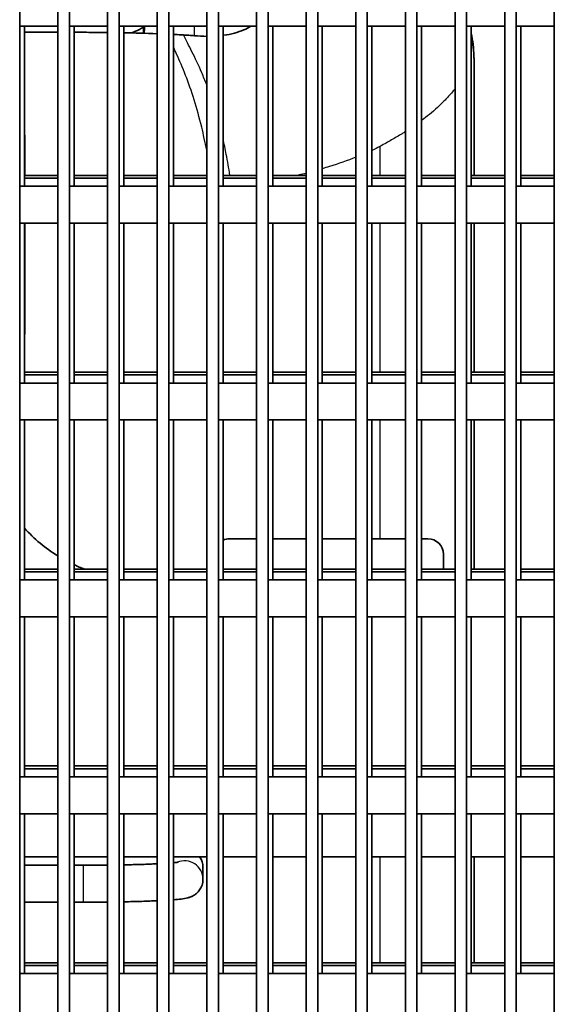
# Model space of a CAD drawing. Header units: millimetres. Extents: x 437 to 2596, y 423 to 1674.
# Tile 86 of 97: x 2452 to 2520, y 1418 to 1545. Entities that reach past the tile are written whole.
import ezdxf

# ---------------------------------------------------------------- set-up
doc = ezdxf.new("R2010")
doc.units = ezdxf.units.MM
doc.header["$LTSCALE"] = 5
doc.layers.add('0_CWD_4', color=7, linetype='Continuous', lineweight=25)
doc.layers.add('0_CWD_Line_035', color=7, linetype='Continuous', lineweight=35)

msp = doc.modelspace()

# ---------------------------------------------------------------- linework, layer by layer
at = {"layer": '0_CWD_4'}
for p, q in [((2474.08, 1544.22), (2474.08, 1542.99)), ((2498.01, 1528.72), (2498.01, 1525)), ((2498.01, 1518.84), (2498.01, 1499.62)), ((2498.01, 1493.47), (2498.01, 1478.16)), ((2498.01, 1437.17), (2498.01, 1423.49)), ((2459.83, 1431.32), (2459.83, 1436.08))]:
    msp.add_line(p, q, dxfattribs=at)
msp.add_ellipse((2472.83, 1434.27), major_axis=(2.38, 0), ratio=0.999048, start_param=0, end_param=1.975352, dxfattribs=at)
for points, knots in [([(2475.69, 1536.67), (2475.48, 1537.21), (2475.27, 1537.72), (2475.06, 1538.22), (2474.64, 1539.2), (2474.21, 1540.11), (2473.79, 1540.94), (2473.4, 1541.72), (2473.03, 1542.43), (2472.68, 1543.1)], [0.5889745, 0.5889745, 0.5889745, 0.5889745, 0.6746714, 0.6746714, 0.6746714, 0.8433652, 0.8433652, 0.8433652, 1, 1, 1, 1]), ([(2475.69, 1528.24), (2475.49, 1529.27), (2475, 1531.53), (2474.09, 1534.79), (2472.98, 1537.96), (2472.04, 1540.14), (2471.53, 1541.26), (2471.39, 1541.56)], [0.1996907, 0.1996907, 0.1996907, 0.1996907, 0.3273628, 0.491046, 0.6547292, 0.8184124, 0.879483, 0.879483, 0.879483, 0.879483]), ([(2507.69, 1536.16), (2507.4, 1535.8), (2507.09, 1535.43), (2506.73, 1535.04), (2506.59, 1534.89), (2506.45, 1534.74), (2506.3, 1534.59), (2505.75, 1534.02), (2505.12, 1533.44), (2504.4, 1532.85), (2504.08, 1532.59), (2503.74, 1532.33), (2503.39, 1532.07)], [0.2034088, 0.2034088, 0.2034088, 0.2034088, 0.3333333, 0.3333333, 0.3333333, 0.3849549, 0.3849549, 0.3849549, 0.5732241, 0.5732241, 0.5732241, 0.6565814, 0.6565814, 0.6565814, 0.6565814]), ([(2501.29, 1530.63), (2501.15, 1530.54), (2501.01, 1530.46), (2500.87, 1530.37), (2500.44, 1530.1), (2499.99, 1529.83), (2499.52, 1529.56), (2499.29, 1529.43), (2499.05, 1529.3), (2498.81, 1529.16), (2498.57, 1529.03), (2498.33, 1528.89), (2498.08, 1528.76), (2498.06, 1528.75), (2498.03, 1528.73), (2498.01, 1528.72)], [0.806118, 0.806118, 0.806118, 0.806118, 0.8329649, 0.8329649, 0.8329649, 0.9150471, 0.9150471, 0.9150471, 0.9556216, 0.9556216, 0.9556216, 0.9959827, 0.9959827, 0.9959827, 1, 1, 1, 1]), ([(2478.67, 1525), (2478.53, 1525.93), (2478.38, 1526.83), (2478.21, 1527.69), (2478.08, 1528.4), (2477.94, 1529.08), (2477.79, 1529.75)], [0.06118, 0.06118, 0.06118, 0.06118, 0.1685899, 0.1685899, 0.1685899, 0.2557976, 0.2557976, 0.2557976, 0.2557976]), ([(2494.89, 1527.33), (2493.82, 1526.91), (2492.69, 1526.51), (2491.5, 1526.13), (2491.2, 1526.04), (2490.89, 1525.94), (2490.59, 1525.85)], [0.2045624, 0.2045624, 0.2045624, 0.2045624, 0.4, 0.4, 0.4, 0.448805, 0.448805, 0.448805, 0.448805]), ([(2488.49, 1525.27), (2488.2, 1525.19), (2487.91, 1525.12), (2487.62, 1525.05), (2487.55, 1525.03), (2487.48, 1525.01), (2487.42, 1525)], [0.55685493, 0.55685493, 0.55685493, 0.55685493, 0.6, 0.6, 0.6, 0.60964838, 0.60964838, 0.60964838, 0.60964838])]:
    msp.add_open_spline(points, degree=3, knots=knots, dxfattribs=at)
msp.add_open_spline([(2498.01, 1528.72), (2497.68, 1528.55), (2497.34, 1528.39), (2496.99, 1528.22)], degree=3, dxfattribs=at)
at = {"layer": '0_CWD_Line_035'}
for p, q in [((2451.59, 1358.14), (2451.59, 1607.9)), ((2456.49, 1358.14), (2456.49, 1607.9)), ((2457.99, 1358.14), (2457.99, 1607.9)), ((2462.89, 1358.14), (2462.89, 1607.9)), ((2464.39, 1358.14), (2464.39, 1607.9)), ((2469.29, 1358.14), (2469.29, 1607.9)), ((2470.79, 1358.14), (2470.79, 1607.9)), ((2475.69, 1358.14), (2475.69, 1607.9)), ((2477.19, 1358.14), (2477.19, 1607.9)), ((2482.09, 1358.14), (2482.09, 1607.9)), ((2483.59, 1358.14), (2483.59, 1607.9)), ((2488.49, 1358.14), (2488.49, 1607.9)), ((2489.99, 1358.14), (2489.99, 1607.9)), ((2494.89, 1358.14), (2494.89, 1607.9)), ((2496.39, 1358.14), (2496.39, 1607.9)), ((2501.29, 1358.14), (2501.29, 1607.9)), ((2502.79, 1358.14), (2502.79, 1607.9)), ((2507.69, 1358.14), (2507.69, 1607.9)), ((2509.19, 1358.14), (2509.19, 1607.9)), ((2514.09, 1358.14), (2514.09, 1607.9)), ((2515.59, 1358.14), (2515.59, 1607.9)), ((2520.49, 1358.14), (2520.49, 1607.9)), ((2451.59, 1544.22), (2456.49, 1544.22)), ((2452.19, 1523.6), (2452.19, 1544.22)), ((2457.99, 1544.22), (2462.89, 1544.22)), ((2458.59, 1523.6), (2458.59, 1544.22)), ((2464.39, 1544.22), (2469.29, 1544.22)), ((2464.99, 1523.6), (2464.99, 1544.22)), ((2470.79, 1544.22), (2475.69, 1544.22)), ((2471.39, 1523.6), (2471.39, 1544.22)), ((2477.19, 1544.22), (2482.09, 1544.22)), ((2477.79, 1523.6), (2477.79, 1544.22)), ((2483.59, 1544.22), (2488.49, 1544.22)), ((2484.19, 1523.6), (2484.19, 1544.22)), ((2489.99, 1544.22), (2494.89, 1544.22)), ((2490.59, 1523.6), (2490.59, 1544.22)), ((2496.39, 1544.22), (2501.29, 1544.22)), ((2496.99, 1523.6), (2496.99, 1544.22)), ((2502.79, 1544.22), (2507.69, 1544.22)), ((2503.39, 1523.6), (2503.39, 1544.22)), ((2509.19, 1544.22), (2514.09, 1544.22)), ((2509.79, 1523.6), (2509.79, 1544.22)), ((2515.59, 1544.22), (2520.49, 1544.22)), ((2516.19, 1523.6), (2516.19, 1544.22)), ((2452.23, 1530.11), (2452.23, 1525)), ((2456.49, 1525), (2452.19, 1525)), ((2456.49, 1524.65), (2452.19, 1524.65)), ((2462.89, 1525), (2458.59, 1525)), ((2462.89, 1524.65), (2458.59, 1524.65)), ((2469.29, 1525), (2464.99, 1525)), ((2469.29, 1524.65), (2464.99, 1524.65)), ((2475.69, 1525), (2471.39, 1525)), ((2475.69, 1524.65), (2471.39, 1524.65)), ((2482.09, 1525), (2477.79, 1525)), ((2482.09, 1524.65), (2477.79, 1524.65)), ((2488.49, 1525), (2484.19, 1525)), ((2488.49, 1524.65), (2484.19, 1524.65)), ((2494.89, 1525), (2490.59, 1525)), ((2494.89, 1524.65), (2490.59, 1524.65)), ((2501.29, 1525), (2496.99, 1525)), ((2501.29, 1524.65), (2496.99, 1524.65)), ((2507.69, 1525), (2503.39, 1525)), ((2507.69, 1524.65), (2503.39, 1524.65)), ((2514.09, 1525), (2509.79, 1525)), ((2514.09, 1524.65), (2509.79, 1524.65)), ((2520.49, 1525), (2516.19, 1525)), ((2520.49, 1524.65), (2516.19, 1524.65)), ((2451.59, 1523.6), (2456.49, 1523.6)), ((2457.99, 1523.6), (2462.89, 1523.6)), ((2464.39, 1523.6), (2469.29, 1523.6)), ((2470.79, 1523.6), (2475.69, 1523.6)), ((2477.19, 1523.6), (2482.09, 1523.6)), ((2483.59, 1523.6), (2488.49, 1523.6)), ((2489.99, 1523.6), (2494.89, 1523.6)), ((2496.39, 1523.6), (2501.29, 1523.6)), ((2502.79, 1523.6), (2507.69, 1523.6)), ((2509.19, 1523.6), (2514.09, 1523.6)), ((2515.59, 1523.6), (2520.49, 1523.6)), ((2451.59, 1518.84), (2456.49, 1518.84)), ((2452.19, 1498.23), (2452.19, 1518.84)), ((2452.23, 1518.84), (2452.23, 1504.62)), ((2457.99, 1518.84), (2462.89, 1518.84)), ((2458.59, 1498.23), (2458.59, 1518.84)), ((2464.39, 1518.84), (2469.29, 1518.84)), ((2464.99, 1498.23), (2464.99, 1518.84)), ((2470.79, 1518.84), (2475.69, 1518.84)), ((2471.39, 1498.23), (2471.39, 1518.84)), ((2477.19, 1518.84), (2482.09, 1518.84)), ((2477.79, 1498.23), (2477.79, 1518.84)), ((2483.59, 1518.84), (2488.49, 1518.84)), ((2484.19, 1498.23), (2484.19, 1518.84)), ((2489.99, 1518.84), (2494.89, 1518.84)), ((2490.59, 1498.23), (2490.59, 1518.84)), ((2496.39, 1518.84), (2501.29, 1518.84)), ((2496.99, 1498.23), (2496.99, 1518.84)), ((2502.79, 1518.84), (2507.69, 1518.84)), ((2503.39, 1498.23), (2503.39, 1518.84)), ((2509.19, 1518.84), (2514.09, 1518.84)), ((2509.79, 1498.23), (2509.79, 1518.84)), ((2510.15, 1518.84), (2510.15, 1499.62)), ((2510.15, 1499.62), (2510.15, 1518.84)), ((2515.59, 1518.84), (2520.49, 1518.84)), ((2516.19, 1498.23), (2516.19, 1518.84)), ((2456.49, 1499.62), (2452.19, 1499.62)), ((2456.49, 1499.27), (2452.19, 1499.27)), ((2462.89, 1499.62), (2458.59, 1499.62)), ((2462.89, 1499.27), (2458.59, 1499.27)), ((2469.29, 1499.62), (2464.99, 1499.62)), ((2469.29, 1499.27), (2464.99, 1499.27)), ((2475.69, 1499.62), (2471.39, 1499.62)), ((2475.69, 1499.27), (2471.39, 1499.27)), ((2482.09, 1499.62), (2477.79, 1499.62)), ((2482.09, 1499.27), (2477.79, 1499.27)), ((2488.49, 1499.62), (2484.19, 1499.62)), ((2488.49, 1499.27), (2484.19, 1499.27)), ((2494.89, 1499.62), (2490.59, 1499.62)), ((2494.89, 1499.27), (2490.59, 1499.27)), ((2501.29, 1499.62), (2496.99, 1499.62)), ((2501.29, 1499.27), (2496.99, 1499.27)), ((2507.69, 1499.62), (2503.39, 1499.62)), ((2507.69, 1499.27), (2503.39, 1499.27)), ((2514.09, 1499.62), (2509.79, 1499.62)), ((2514.09, 1499.27), (2509.79, 1499.27)), ((2520.49, 1499.62), (2516.19, 1499.62)), ((2520.49, 1499.27), (2516.19, 1499.27)), ((2451.59, 1498.23), (2456.49, 1498.23)), ((2457.99, 1498.23), (2462.89, 1498.23)), ((2464.39, 1498.23), (2469.29, 1498.23)), ((2470.79, 1498.23), (2475.69, 1498.23)), ((2477.19, 1498.23), (2482.09, 1498.23)), ((2483.59, 1498.23), (2488.49, 1498.23)), ((2489.99, 1498.23), (2494.89, 1498.23)), ((2496.39, 1498.23), (2501.29, 1498.23)), ((2502.79, 1498.23), (2507.69, 1498.23)), ((2509.19, 1498.23), (2514.09, 1498.23)), ((2515.59, 1498.23), (2520.49, 1498.23)), ((2451.59, 1493.47), (2456.49, 1493.47)), ((2452.19, 1472.85), (2452.19, 1493.47)), ((2457.99, 1493.47), (2462.89, 1493.47)), ((2458.59, 1472.85), (2458.59, 1493.47)), ((2464.39, 1493.47), (2469.29, 1493.47)), ((2464.99, 1472.85), (2464.99, 1493.47)), ((2470.79, 1493.47), (2475.69, 1493.47)), ((2471.39, 1472.85), (2471.39, 1493.47)), ((2477.19, 1493.47), (2482.09, 1493.47)), ((2477.79, 1472.85), (2477.79, 1493.47)), ((2483.59, 1493.47), (2488.49, 1493.47)), ((2484.19, 1472.85), (2484.19, 1493.47)), ((2489.99, 1493.47), (2494.89, 1493.47)), ((2490.59, 1472.85), (2490.59, 1493.47)), ((2496.39, 1493.47), (2501.29, 1493.47)), ((2496.99, 1472.85), (2496.99, 1493.47)), ((2502.79, 1493.47), (2507.69, 1493.47)), ((2503.39, 1472.85), (2503.39, 1493.47)), ((2509.19, 1493.47), (2514.09, 1493.47)), ((2509.79, 1472.85), (2509.79, 1493.47)), ((2510.15, 1493.47), (2510.15, 1474.25)), ((2510.15, 1474.25), (2510.15, 1493.47)), ((2515.59, 1493.47), (2520.49, 1493.47)), ((2516.19, 1472.85), (2516.19, 1493.47)), ((2478.69, 1478.16), (2482.09, 1478.16)), ((2484.19, 1478.16), (2488.49, 1478.16)), ((2490.59, 1478.16), (2494.89, 1478.16)), ((2496.99, 1478.16), (2501.29, 1478.16)), ((2503.39, 1478.16), (2504.19, 1478.16)), ((2506.2, 1474.25), (2506.2, 1476.16)), ((2456.49, 1474.25), (2452.19, 1474.25)), ((2456.49, 1473.9), (2452.19, 1473.9)), ((2462.89, 1474.25), (2458.59, 1474.25)), ((2462.89, 1473.9), (2458.59, 1473.9)), ((2469.29, 1474.25), (2464.99, 1474.25)), ((2469.29, 1473.9), (2464.99, 1473.9)), ((2475.69, 1474.25), (2471.39, 1474.25)), ((2475.69, 1473.9), (2471.39, 1473.9)), ((2482.09, 1474.25), (2477.79, 1474.25)), ((2482.09, 1473.9), (2477.79, 1473.9)), ((2488.49, 1474.25), (2484.19, 1474.25)), ((2488.49, 1473.9), (2484.19, 1473.9)), ((2494.89, 1474.25), (2490.59, 1474.25)), ((2494.89, 1473.9), (2490.59, 1473.9)), ((2501.29, 1474.25), (2496.99, 1474.25)), ((2501.29, 1473.9), (2496.99, 1473.9)), ((2507.69, 1474.25), (2503.39, 1474.25)), ((2507.69, 1473.9), (2503.39, 1473.9)), ((2514.09, 1474.25), (2509.79, 1474.25)), ((2514.09, 1473.9), (2509.79, 1473.9)), ((2520.49, 1474.25), (2516.19, 1474.25)), ((2520.49, 1473.9), (2516.19, 1473.9)), ((2451.59, 1472.85), (2456.49, 1472.85)), ((2457.99, 1472.85), (2462.89, 1472.85)), ((2464.39, 1472.85), (2469.29, 1472.85)), ((2470.79, 1472.85), (2475.69, 1472.85)), ((2477.19, 1472.85), (2482.09, 1472.85)), ((2483.59, 1472.85), (2488.49, 1472.85)), ((2489.99, 1472.85), (2494.89, 1472.85)), ((2496.39, 1472.85), (2501.29, 1472.85)), ((2502.79, 1472.85), (2507.69, 1472.85)), ((2509.19, 1472.85), (2514.09, 1472.85)), ((2515.59, 1472.85), (2520.49, 1472.85)), ((2451.59, 1468.09), (2456.49, 1468.09)), ((2452.19, 1447.47), (2452.19, 1468.09)), ((2457.99, 1468.09), (2462.89, 1468.09)), ((2458.59, 1447.47), (2458.59, 1468.09)), ((2464.39, 1468.09), (2469.29, 1468.09)), ((2464.99, 1447.47), (2464.99, 1468.09)), ((2470.79, 1468.09), (2475.69, 1468.09)), ((2471.39, 1447.47), (2471.39, 1468.09)), ((2477.19, 1468.09), (2482.09, 1468.09)), ((2477.79, 1447.47), (2477.79, 1468.09)), ((2483.59, 1468.09), (2488.49, 1468.09)), ((2484.19, 1447.47), (2484.19, 1468.09)), ((2489.99, 1468.09), (2494.89, 1468.09)), ((2490.59, 1447.47), (2490.59, 1468.09)), ((2496.39, 1468.09), (2501.29, 1468.09)), ((2496.99, 1447.47), (2496.99, 1468.09)), ((2502.79, 1468.09), (2507.69, 1468.09)), ((2503.39, 1447.47), (2503.39, 1468.09)), ((2509.19, 1468.09), (2514.09, 1468.09)), ((2509.79, 1447.47), (2509.79, 1468.09)), ((2515.59, 1468.09), (2520.49, 1468.09)), ((2516.19, 1447.47), (2516.19, 1468.09)), ((2456.49, 1448.87), (2452.19, 1448.87)), ((2456.49, 1448.52), (2452.19, 1448.52)), ((2462.89, 1448.87), (2458.59, 1448.87)), ((2462.89, 1448.52), (2458.59, 1448.52)), ((2469.29, 1448.87), (2464.99, 1448.87)), ((2469.29, 1448.52), (2464.99, 1448.52)), ((2475.69, 1448.87), (2471.39, 1448.87)), ((2475.69, 1448.52), (2471.39, 1448.52)), ((2482.09, 1448.87), (2477.79, 1448.87)), ((2482.09, 1448.52), (2477.79, 1448.52)), ((2488.49, 1448.87), (2484.19, 1448.87)), ((2488.49, 1448.52), (2484.19, 1448.52)), ((2494.89, 1448.87), (2490.59, 1448.87)), ((2494.89, 1448.52), (2490.59, 1448.52)), ((2501.29, 1448.87), (2496.99, 1448.87)), ((2501.29, 1448.52), (2496.99, 1448.52)), ((2507.69, 1448.87), (2503.39, 1448.87)), ((2507.69, 1448.52), (2503.39, 1448.52)), ((2514.09, 1448.87), (2509.79, 1448.87)), ((2514.09, 1448.52), (2509.79, 1448.52)), ((2520.49, 1448.87), (2516.19, 1448.87)), ((2520.49, 1448.52), (2516.19, 1448.52)), ((2451.59, 1447.47), (2456.49, 1447.47)), ((2457.99, 1447.47), (2462.89, 1447.47)), ((2464.39, 1447.47), (2469.29, 1447.47)), ((2470.79, 1447.47), (2475.69, 1447.47)), ((2477.19, 1447.47), (2482.09, 1447.47)), ((2483.59, 1447.47), (2488.49, 1447.47)), ((2489.99, 1447.47), (2494.89, 1447.47)), ((2496.39, 1447.47), (2501.29, 1447.47)), ((2502.79, 1447.47), (2507.69, 1447.47)), ((2509.19, 1447.47), (2514.09, 1447.47)), ((2515.59, 1447.47), (2520.49, 1447.47)), ((2451.59, 1442.71), (2456.49, 1442.71)), ((2452.19, 1422.1), (2452.19, 1442.71)), ((2457.99, 1442.71), (2462.89, 1442.71)), ((2458.59, 1422.1), (2458.59, 1442.71)), ((2464.39, 1442.71), (2469.29, 1442.71)), ((2464.99, 1422.1), (2464.99, 1442.71)), ((2470.79, 1442.71), (2475.69, 1442.71)), ((2471.39, 1422.1), (2471.39, 1442.71)), ((2477.19, 1442.71), (2482.09, 1442.71)), ((2477.79, 1422.1), (2477.79, 1442.71)), ((2483.59, 1442.71), (2488.49, 1442.71)), ((2484.19, 1422.1), (2484.19, 1442.71)), ((2489.99, 1442.71), (2494.89, 1442.71)), ((2490.59, 1422.1), (2490.59, 1442.71)), ((2496.39, 1442.71), (2501.29, 1442.71)), ((2496.99, 1422.1), (2496.99, 1442.71)), ((2502.79, 1442.71), (2507.69, 1442.71)), ((2503.39, 1422.1), (2503.39, 1442.71)), ((2509.19, 1442.71), (2514.09, 1442.71)), ((2509.79, 1422.1), (2509.79, 1442.71)), ((2515.59, 1442.71), (2520.49, 1442.71)), ((2516.19, 1422.1), (2516.19, 1442.71)), ((2456.49, 1437.17), (2452.19, 1437.17)), ((2462.89, 1437.17), (2458.59, 1437.17)), ((2469.29, 1437.17), (2464.99, 1437.17)), ((2475.69, 1437.17), (2471.39, 1437.17)), ((2482.09, 1437.17), (2477.79, 1437.17)), ((2488.49, 1437.17), (2484.19, 1437.17)), ((2494.89, 1437.17), (2490.59, 1437.17)), ((2501.29, 1437.17), (2496.99, 1437.17)), ((2507.69, 1437.17), (2503.39, 1437.17)), ((2514.09, 1437.17), (2509.79, 1437.17)), ((2510.15, 1437.17), (2510.15, 1423.49)), ((2510.15, 1423.49), (2510.15, 1437.17)), ((2520.49, 1437.17), (2516.19, 1437.17)), ((2456.49, 1436.08), (2452.19, 1436.08)), ((2459.83, 1436.08), (2458.59, 1436.08)), ((2475.21, 1435.79), (2475.21, 1434.27)), ((2456.49, 1431.32), (2452.19, 1431.32)), ((2459.83, 1431.32), (2458.59, 1431.32)), ((2456.49, 1423.49), (2452.19, 1423.49)), ((2456.49, 1423.15), (2452.19, 1423.15)), ((2462.89, 1423.49), (2458.59, 1423.49)), ((2462.89, 1423.15), (2458.59, 1423.15)), ((2469.29, 1423.49), (2464.99, 1423.49)), ((2469.29, 1423.15), (2464.99, 1423.15)), ((2475.69, 1423.49), (2471.39, 1423.49)), ((2475.69, 1423.15), (2471.39, 1423.15)), ((2482.09, 1423.49), (2477.79, 1423.49)), ((2482.09, 1423.15), (2477.79, 1423.15)), ((2488.49, 1423.49), (2484.19, 1423.49)), ((2488.49, 1423.15), (2484.19, 1423.15)), ((2494.89, 1423.49), (2490.59, 1423.49)), ((2494.89, 1423.15), (2490.59, 1423.15)), ((2501.29, 1423.49), (2496.99, 1423.49)), ((2501.29, 1423.15), (2496.99, 1423.15)), ((2507.69, 1423.49), (2503.39, 1423.49)), ((2507.69, 1423.15), (2503.39, 1423.15)), ((2514.09, 1423.49), (2509.79, 1423.49)), ((2514.09, 1423.15), (2509.79, 1423.15)), ((2520.49, 1423.49), (2516.19, 1423.49)), ((2520.49, 1423.15), (2516.19, 1423.15)), ((2451.59, 1422.1), (2456.49, 1422.1)), ((2457.99, 1422.1), (2462.89, 1422.1)), ((2464.39, 1422.1), (2469.29, 1422.1)), ((2470.79, 1422.1), (2475.69, 1422.1)), ((2477.19, 1422.1), (2482.09, 1422.1)), ((2483.59, 1422.1), (2488.49, 1422.1)), ((2489.99, 1422.1), (2494.89, 1422.1)), ((2496.39, 1422.1), (2501.29, 1422.1)), ((2502.79, 1422.1), (2507.69, 1422.1)), ((2509.19, 1422.1), (2514.09, 1422.1)), ((2515.59, 1422.1), (2520.49, 1422.1))]:
    msp.add_line(p, q, dxfattribs=at)
for start, end in [(222.1031, 238.2393), (245.0962, 249.3723)]:
    msp.add_arc((2466.99, 1492.91), 19.95, start, end, dxfattribs=at)
for centre, major_axis, ratio, start_param, end_param in [((2448.22, 1561.73), (291.62, 5513.54), 0.003667, 4.709243, 4.709406), ((2448.21, 1561.86), (285.67, 5529.26), 0.003677, 4.709226, 4.709389), ((2450.23, 1530.11), (0, -2.01), 0.996044, 1.570796, 1.774322), ((2450.23, 1504.62), (0, 2.01), 0.996044, 4.508863, 4.712389), ((2478.69, 1476.16), (-1.97, 0.39), 0.996044, 4.910077, 5.374363), ((2504.19, 1476.16), (1.97, 0.39), 0.996044, 6.087018, 7.656293), ((2472.83, 1435.79), (2.38, 0), 0.999048, 0, 0.615747)]:
    msp.add_ellipse(centre, major_axis=major_axis, ratio=ratio, start_param=start_param, end_param=end_param, dxfattribs=at)
for points in [[(2456.49, 1543.45), (2455.06, 1543.45), (2453.62, 1543.46), (2452.19, 1543.46)], [(2469.29, 1543.26), (2467.83, 1543.32), (2466.39, 1543.35), (2464.99, 1543.38)], [(2475.69, 1542.91), (2475.17, 1542.92), (2474.64, 1542.95), (2474.11, 1542.99)], [(2462.89, 1431.33), (2461.89, 1431.32), (2460.86, 1431.32), (2459.83, 1431.32)]]:
    msp.add_open_spline(points, degree=3, dxfattribs=at)
for points, knots in [([(2462.89, 1543.41), (2461.96, 1543.42), (2461.05, 1543.43), (2459.65, 1543.44), (2459.12, 1543.44), (2458.59, 1543.44)], [-1.4577143, -1.4577143, -1.4577143, -1.4577143, -1.1935215, -1.1935215, -1.0332041, -1.0332041, -1.0332041, -1.0332041]), ([(2467.57, 1544.09), (2467.39, 1544), (2467.2, 1543.9), (2466.69, 1543.65), (2466.36, 1543.5), (2466, 1543.36)], [-1.3115294, -1.3115294, -1.3115294, -1.3115294, -1.2166918, -1.2166918, -1.0589459, -1.0589459, -1.0589459, -1.0589459]), ([(2481.37, 1544.22), (2481.1, 1544.05), (2480.8, 1543.89), (2479.73, 1543.43), (2478.86, 1543.19), (2477.85, 1543.05), (2477.82, 1543.04), (2477.79, 1543.04)], [-0.8741606, -0.8741606, -0.8741606, -0.8741606, -0.7296073, -0.7296073, -0.3976281, -0.3976281, -0.3864092, -0.3864092, -0.3864092, -0.3864092]), ([(2510.15, 1525), (2510.15, 1527.55), (2510.15, 1530.1), (2510.15, 1539.53), (2510.15, 1539.89), (2510.09, 1541.37), (2509.98, 1542.36), (2509.79, 1543.34)], [-5.578231, -5.578231, -5.578231, -5.578231, -5.410142, -5.410142, -4.958274, -4.958274, -4.001877, -4.001877, -4.001877, -4.001877]), ([(2509.79, 1543.29), (2509.97, 1542.34), (2510.08, 1541.36), (2510.15, 1539.9), (2510.15, 1539.53), (2510.15, 1530.11), (2510.15, 1527.56), (2510.15, 1525)], [5.326557, 5.326557, 5.326557, 5.326557, 6.60167, 6.60167, 7.227205, 7.227205, 7.460908, 7.460908, 7.460908, 7.460908]), ([(2472.68, 1543.1), (2472.34, 1543.12), (2471.97, 1543.14), (2471.56, 1543.16), (2471.47, 1543.17), (2471.39, 1543.17)], [-0.2069417, -0.2069417, -0.2069417, -0.2069417, -0.1074194, -0.1074194, -0.0803259, -0.0803259, -0.0803259, -0.0803259]), ([(2474.11, 1542.99), (2473.87, 1543.01), (2473.63, 1543.03), (2473.16, 1543.07), (2472.92, 1543.08), (2472.68, 1543.1)], [-0.1440796, -0.1440796, -0.1440796, -0.1440796, -0.0725398, -0.0725398, -0.000021, -0.000021, -0.000021, -0.000021]), ([(2462.89, 1436.09), (2462.65, 1436.09), (2462.42, 1436.09), (2461.41, 1436.08), (2460.62, 1436.08), (2459.83, 1436.08)], [4.4727167, 4.4727167, 4.4727167, 4.4727167, 4.5284223, 4.5284223, 4.712389, 4.712389, 4.712389, 4.712389]), ([(2469.29, 1436.26), (2469.23, 1436.26), (2469.17, 1436.25), (2468.88, 1436.24), (2468.65, 1436.23), (2468.16, 1436.21), (2467.9, 1436.2), (2467.38, 1436.18), (2467.1, 1436.18), (2466.55, 1436.16), (2466.27, 1436.15), (2465.66, 1436.14), (2465.33, 1436.13), (2464.99, 1436.13)], [3.8846204, 3.8846204, 3.8846204, 3.8846204, 3.9056574, 3.9056574, 3.9824012, 3.9824012, 4.0600572, 4.0600572, 4.1376598, 4.1376598, 4.2142631, 4.2142631, 4.3003694, 4.3003694, 4.3003694, 4.3003694]), ([(2472.07, 1436.48), (2472.07, 1436.48), (2472.02, 1436.47), (2471.82, 1436.44), (2471.63, 1436.42), (2471.39, 1436.4)], [3.3381041, 3.3381041, 3.3381041, 3.3381041, 3.4307994, 3.4307994, 3.5778662, 3.5778662, 3.5778662, 3.5778662]), ([(2475.21, 1434.27), (2475.21, 1434), (2475.16, 1433.74), (2475, 1433.26), (2474.89, 1433.06), (2474.64, 1432.69), (2474.5, 1432.55), (2474.21, 1432.3), (2474.08, 1432.22), (2473.83, 1432.08), (2473.72, 1432.03), (2473.48, 1431.93), (2473.36, 1431.9), (2472.94, 1431.79), (2472.7, 1431.76), (2472.11, 1431.68), (2471.77, 1431.65), (2471.39, 1431.62)], [3.1415927, 3.1415927, 3.1415927, 3.1415927, 3.155933, 3.155933, 3.1717067, 3.1717067, 3.1916776, 3.1916776, 3.2173673, 3.2173673, 3.2505484, 3.2505484, 3.3057297, 3.3057297, 3.4745602, 3.4745602, 3.6471648, 3.6471648, 3.6471648, 3.6471648]), ([(2469.29, 1431.49), (2468.69, 1431.47), (2468.04, 1431.44), (2466.6, 1431.4), (2465.81, 1431.38), (2464.99, 1431.36)], [3.909341, 3.909341, 3.909341, 3.909341, 4.1028787, 4.1028787, 4.3078954, 4.3078954, 4.3078954, 4.3078954])]:
    msp.add_open_spline(points, degree=3, knots=knots, dxfattribs=at)

doc.saveas('drawing.dxf')
